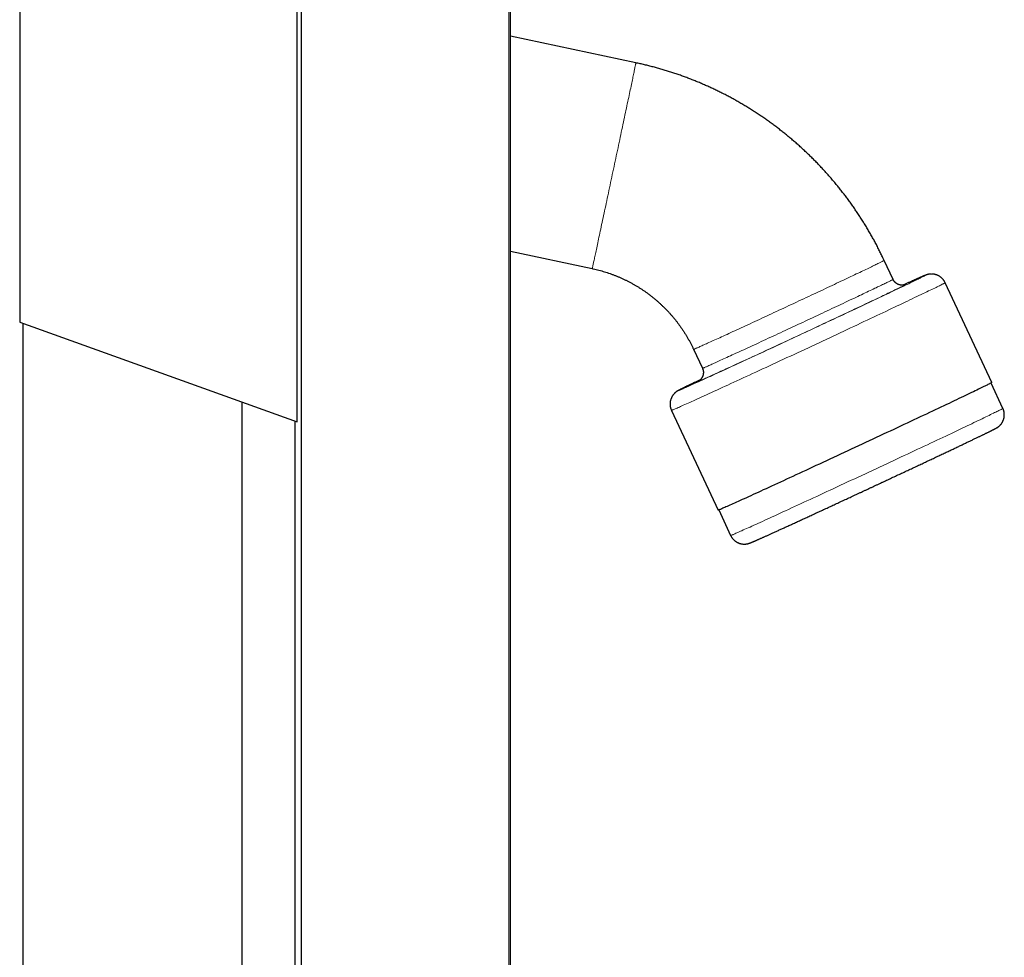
# Model space of a CAD drawing. Header units: millimetres. Extents: x 8 to 861, y 12 to 2652.
# Tile 11 of 12: x 664 to 861, y 2323 to 2511. Entities that reach past the tile are written whole.
import ezdxf

# ---------------------------------------------------------------- set-up
doc = ezdxf.new("R2010")
doc.units = ezdxf.units.MM

msp = doc.modelspace()

# ---------------------------------------------------------------- linework, layer by layer
at = {"color": 7, "linetype": 'Continuous', "lineweight": 30}
for p, q in [((664.14, 2564.7), (664.14, 2450.23)), ((719.55, 2430.33), (719.55, 2541.42)), ((720.45, 1371.71), (720.45, 2541.08)), ((762.17, 1387.7), (762.17, 2525.1)), ((787.21, 2502.03), (762.17, 2507.35)), ((762.17, 2464.41), (778.48, 2460.95)), ((838.57, 2458.8), (836.8, 2462.59)), ((858.27, 2438.2), (848.97, 2458.13)), ((664.14, 2450.23), (719.55, 2430.33)), ((664.84, 1462.82), (664.84, 2449.98)), ((798.73, 2444.84), (800.5, 2441.05)), ((860.51, 2433.04), (858.14, 2438.11)), ((708.55, 1478.51), (708.55, 2434.28)), ((794.32, 2432.65), (803.62, 2412.71)), ((719.18, 1482.33), (719.18, 2430.47)), ((803.76, 2412.76), (806.13, 2407.68))]:
    msp.add_line(p, q, dxfattribs=at)
at = {"color": 8, "linetype": 'Continuous', "lineweight": 0}
for p, q in [((761.81, 1387.56), (761.81, 2525.23)), ((838.57, 2458.8), (838.57, 2458.8))]:
    msp.add_line(p, q, dxfattribs=at)
at = {"color": 8, "linetype": 'Continuous', "lineweight": 0, "flags": 128}
for points in [[(778.48, 2460.95), (778.48, 2460.95), (778.49, 2460.97), (778.49, 2461), (778.5, 2461.04), (778.52, 2461.1), (778.53, 2461.17), (778.55, 2461.26), (778.58, 2461.36), (778.6, 2461.48), (778.63, 2461.6), (778.66, 2461.75), (778.69, 2461.9), (778.73, 2462.07), (778.77, 2462.25), (778.81, 2462.45), (778.86, 2462.66), (778.91, 2462.88), (778.96, 2463.11), (779.01, 2463.36), (779.07, 2463.62), (779.12, 2463.89), (779.19, 2464.17), (779.25, 2464.47), (779.31, 2464.77), (779.38, 2465.09), (779.45, 2465.42), (779.53, 2465.76), (779.6, 2466.11), (779.68, 2466.47), (779.76, 2466.85), (779.84, 2467.23), (779.93, 2467.62), (780.01, 2468.02), (780.1, 2468.43), (780.19, 2468.85), (780.28, 2469.28), (780.37, 2469.72), (780.47, 2470.16), (780.57, 2470.61), (780.66, 2471.07), (780.76, 2471.54), (780.86, 2472.02), (780.97, 2472.5), (781.07, 2472.98), (781.18, 2473.47), (781.28, 2473.97), (781.39, 2474.48), (781.5, 2474.98), (781.61, 2475.5), (781.72, 2476.01), (781.83, 2476.53), (781.94, 2477.06), (782.05, 2477.58), (782.16, 2478.11), (782.28, 2478.64), (782.39, 2479.18), (782.5, 2479.71), (782.62, 2480.25), (782.73, 2480.79), (782.85, 2481.32), (782.96, 2481.86), (783.08, 2482.4), (783.19, 2482.93), (783.3, 2483.47), (783.42, 2484.01), (783.53, 2484.54), (783.64, 2485.07), (783.75, 2485.6), (783.87, 2486.12), (783.98, 2486.64), (784.09, 2487.16), (784.2, 2487.68), (784.3, 2488.19), (784.41, 2488.69), (784.52, 2489.2), (784.62, 2489.69), (784.73, 2490.18), (784.83, 2490.67), (784.93, 2491.14), (785.03, 2491.62), (785.13, 2492.08), (785.22, 2492.54), (785.32, 2492.99), (785.41, 2493.43), (785.5, 2493.86), (785.59, 2494.29), (785.68, 2494.7), (785.77, 2495.11), (785.85, 2495.51), (785.93, 2495.9), (786.01, 2496.27), (786.09, 2496.64), (786.17, 2497), (786.24, 2497.35), (786.31, 2497.68), (786.38, 2498.01), (786.45, 2498.32), (786.51, 2498.62), (786.57, 2498.91), (786.63, 2499.19), (786.68, 2499.46), (786.74, 2499.71), (786.79, 2499.96), (786.84, 2500.18), (786.88, 2500.4), (786.92, 2500.6), (786.96, 2500.79), (787, 2500.97), (787.03, 2501.13), (787.06, 2501.29), (787.09, 2501.42), (787.12, 2501.54), (787.14, 2501.65), (787.16, 2501.75), (787.18, 2501.83), (787.19, 2501.9), (787.2, 2501.95), (787.21, 2501.99), (787.21, 2502.02), (787.21, 2502.03), (787.21, 2502.03)], [(798.73, 2444.84), (798.74, 2444.84), (798.76, 2444.84), (798.79, 2444.85), (798.84, 2444.87), (798.9, 2444.89), (798.97, 2444.92), (799.05, 2444.96), (799.15, 2445), (799.26, 2445.04), (799.38, 2445.1), (799.52, 2445.16), (799.67, 2445.22), (799.83, 2445.29), (800, 2445.37), (800.18, 2445.45), (800.38, 2445.54), (800.59, 2445.63), (800.81, 2445.73), (801.04, 2445.83), (801.28, 2445.94), (801.54, 2446.06), (801.8, 2446.18), (802.08, 2446.3), (802.37, 2446.44), (802.67, 2446.57), (802.98, 2446.71), (803.29, 2446.86), (803.62, 2447.01), (803.96, 2447.16), (804.31, 2447.32), (804.67, 2447.48), (805.03, 2447.65), (805.41, 2447.82), (805.79, 2448), (806.18, 2448.18), (806.58, 2448.36), (806.99, 2448.55), (807.4, 2448.74), (807.82, 2448.93), (808.25, 2449.13), (808.69, 2449.33), (809.13, 2449.54), (809.57, 2449.74), (810.03, 2449.95), (810.48, 2450.16), (810.95, 2450.38), (811.41, 2450.59), (811.89, 2450.81), (812.36, 2451.03), (812.84, 2451.26), (813.32, 2451.48), (813.81, 2451.71), (814.3, 2451.93), (814.79, 2452.16), (815.28, 2452.39), (815.78, 2452.62), (816.27, 2452.85), (816.77, 2453.08), (817.27, 2453.32), (817.77, 2453.55), (818.26, 2453.78), (818.76, 2454.01), (819.26, 2454.24), (819.76, 2454.48), (820.25, 2454.71), (820.74, 2454.94), (821.24, 2455.17), (821.72, 2455.4), (822.21, 2455.62), (822.69, 2455.85), (823.17, 2456.07), (823.65, 2456.3), (824.12, 2456.52), (824.59, 2456.74), (825.05, 2456.96), (825.51, 2457.17), (825.96, 2457.38), (826.41, 2457.59), (826.85, 2457.8), (827.28, 2458.01), (827.71, 2458.21), (828.13, 2458.41), (828.55, 2458.6), (828.95, 2458.8), (829.35, 2458.98), (829.74, 2459.17), (830.13, 2459.35), (830.5, 2459.53), (830.87, 2459.7), (831.22, 2459.87), (831.57, 2460.04), (831.91, 2460.2), (832.24, 2460.35), (832.56, 2460.51), (832.87, 2460.65), (833.16, 2460.79), (833.45, 2460.93), (833.73, 2461.06), (833.99, 2461.19), (834.25, 2461.32), (834.49, 2461.43), (834.72, 2461.54), (834.95, 2461.65), (835.15, 2461.75), (835.35, 2461.85), (835.54, 2461.94), (835.71, 2462.02), (835.87, 2462.1), (836.02, 2462.17), (836.15, 2462.24), (836.27, 2462.3), (836.38, 2462.36), (836.48, 2462.41), (836.56, 2462.45), (836.64, 2462.49), (836.69, 2462.52), (836.74, 2462.55), (836.77, 2462.57), (836.79, 2462.58), (836.8, 2462.59), (836.8, 2462.59)], [(848.97, 2458.13), (848.97, 2458.13), (848.96, 2458.12), (848.93, 2458.1), (848.89, 2458.08), (848.82, 2458.04), (848.74, 2457.99), (848.63, 2457.94), (848.51, 2457.88), (848.37, 2457.81), (848.22, 2457.73), (848.04, 2457.64), (847.85, 2457.54), (847.63, 2457.44), (847.4, 2457.32), (847.16, 2457.2), (846.89, 2457.07), (846.61, 2456.94), (846.31, 2456.79), (845.99, 2456.64), (845.66, 2456.48), (845.31, 2456.31), (844.94, 2456.13), (844.56, 2455.95), (844.17, 2455.76), (843.75, 2455.56), (843.32, 2455.36), (842.88, 2455.15), (842.42, 2454.93), (841.95, 2454.7), (841.47, 2454.47), (840.97, 2454.24), (840.46, 2453.99), (839.93, 2453.74), (839.39, 2453.49), (838.84, 2453.23), (838.28, 2452.96), (837.71, 2452.69), (837.12, 2452.41), (836.53, 2452.13), (835.92, 2451.85), (835.31, 2451.56), (834.68, 2451.26), (834.05, 2450.97), (833.41, 2450.66), (832.76, 2450.36), (832.1, 2450.05), (831.44, 2449.74), (830.77, 2449.42), (830.09, 2449.11), (829.41, 2448.79), (828.72, 2448.46), (828.03, 2448.14), (827.33, 2447.81), (826.63, 2447.48), (825.92, 2447.15), (825.21, 2446.82), (824.5, 2446.49), (823.79, 2446.16), (823.08, 2445.82), (822.36, 2445.49), (821.65, 2445.16), (820.93, 2444.82), (820.22, 2444.49), (819.5, 2444.16), (818.79, 2443.83), (818.08, 2443.5), (817.37, 2443.17), (816.67, 2442.84), (815.96, 2442.51), (815.27, 2442.19), (814.57, 2441.87), (813.89, 2441.55), (813.2, 2441.23), (812.52, 2440.92), (811.85, 2440.61), (811.19, 2440.3), (810.53, 2439.99), (809.88, 2439.69), (809.24, 2439.4), (808.61, 2439.11), (807.98, 2438.82), (807.37, 2438.53), (806.76, 2438.26), (806.17, 2437.98), (805.58, 2437.71), (805.01, 2437.45), (804.45, 2437.19), (803.9, 2436.94), (803.36, 2436.69), (802.84, 2436.45), (802.32, 2436.22), (801.83, 2435.99), (801.34, 2435.77), (800.87, 2435.55), (800.41, 2435.34), (799.97, 2435.14), (799.54, 2434.95), (799.13, 2434.76), (798.73, 2434.58), (798.35, 2434.41), (797.98, 2434.24), (797.63, 2434.08), (797.3, 2433.93), (796.98, 2433.79), (796.68, 2433.66), (796.4, 2433.53), (796.14, 2433.41), (795.89, 2433.3), (795.66, 2433.2), (795.45, 2433.11), (795.25, 2433.02), (795.08, 2432.95), (794.92, 2432.88), (794.78, 2432.82), (794.66, 2432.77), (794.55, 2432.73), (794.47, 2432.7), (794.41, 2432.67), (794.36, 2432.66), (794.33, 2432.65), (794.32, 2432.65)], [(800.07, 2438.76), (799.74, 2438.6), (799.4, 2438.44), (799.07, 2438.28), (798.75, 2438.13), (798.45, 2437.98), (798.17, 2437.85), (797.9, 2437.72), (797.65, 2437.59), (797.41, 2437.48), (797.18, 2437.37), (796.98, 2437.26), (796.79, 2437.17), (796.61, 2437.08), (796.45, 2437), (796.31, 2436.93), (796.18, 2436.87), (796.07, 2436.81), (795.98, 2436.76), (795.91, 2436.72), (795.85, 2436.69), (795.81, 2436.66), (795.78, 2436.65), (795.77, 2436.64), (795.78, 2436.64), (795.81, 2436.64), (795.85, 2436.66), (795.91, 2436.68), (795.98, 2436.71), (796.07, 2436.75), (796.18, 2436.79), (796.31, 2436.84), (796.45, 2436.9), (796.61, 2436.97), (796.79, 2437.05), (796.98, 2437.13), (797.18, 2437.22), (797.41, 2437.32), (797.65, 2437.43), (797.9, 2437.54), (798.17, 2437.66), (798.45, 2437.79), (798.75, 2437.93), (799.07, 2438.07), (799.4, 2438.22), (799.74, 2438.37), (800.1, 2438.54), (800.47, 2438.7), (800.86, 2438.88), (801.26, 2439.06), (801.67, 2439.25), (802.09, 2439.44), (802.53, 2439.64), (802.98, 2439.85), (803.44, 2440.06), (803.91, 2440.28), (804.4, 2440.5), (804.89, 2440.73), (805.4, 2440.96), (805.92, 2441.2), (806.44, 2441.44), (806.98, 2441.68), (807.52, 2441.94), (808.08, 2442.19), (808.64, 2442.45), (809.21, 2442.71), (809.78, 2442.98), (810.37, 2443.25), (810.96, 2443.52), (811.56, 2443.8), (812.16, 2444.08), (812.77, 2444.36), (813.39, 2444.65), (814.01, 2444.94), (814.63, 2445.23), (815.26, 2445.52), (815.89, 2445.81), (816.53, 2446.11), (817.17, 2446.4), (817.81, 2446.7), (818.45, 2447), (819.09, 2447.3), (819.73, 2447.6), (820.38, 2447.9), (821.02, 2448.2), (821.67, 2448.5), (822.31, 2448.8), (822.95, 2449.1), (823.59, 2449.4), (824.23, 2449.7), (824.86, 2449.99), (825.49, 2450.29), (826.12, 2450.58), (826.75, 2450.88), (827.37, 2451.17), (827.98, 2451.45), (828.59, 2451.74), (829.2, 2452.02), (829.79, 2452.31), (830.39, 2452.58), (830.97, 2452.86), (831.55, 2453.13), (832.12, 2453.4), (832.68, 2453.66), (833.23, 2453.93), (833.78, 2454.18), (834.32, 2454.44), (834.84, 2454.68), (835.36, 2454.93), (835.86, 2455.17), (836.36, 2455.4), (836.84, 2455.63), (837.32, 2455.86), (837.78, 2456.07), (838.23, 2456.29), (838.66, 2456.5), (839.09, 2456.7), (839.5, 2456.89), (839.9, 2457.08), (840.29, 2457.27), (840.66, 2457.45), (841.01, 2457.62), (841.36, 2457.78), (841.69, 2457.94), (842, 2458.09), (842.3, 2458.24), (842.59, 2458.38), (842.86, 2458.51), (843.11, 2458.63), (843.35, 2458.75), (843.57, 2458.86), (843.78, 2458.96), (843.97, 2459.05), (844.15, 2459.14), (844.3, 2459.22), (844.45, 2459.29), (844.57, 2459.35), (844.68, 2459.41), (844.77, 2459.46), (844.85, 2459.5), (844.91, 2459.53), (844.95, 2459.56), (844.98, 2459.58), (844.98, 2459.58), (844.98, 2459.58)], [(800.5, 2441.05), (800.51, 2441.05), (800.53, 2441.05), (800.56, 2441.06), (800.6, 2441.08), (800.66, 2441.1), (800.73, 2441.13), (800.82, 2441.17), (800.92, 2441.21), (801.03, 2441.26), (801.15, 2441.31), (801.28, 2441.37), (801.43, 2441.43), (801.59, 2441.5), (801.76, 2441.58), (801.95, 2441.66), (802.15, 2441.75), (802.35, 2441.84), (802.57, 2441.94), (802.81, 2442.05), (803.05, 2442.16), (803.31, 2442.27), (803.57, 2442.39), (803.85, 2442.52), (804.14, 2442.65), (804.43, 2442.78), (804.74, 2442.92), (805.06, 2443.07), (805.39, 2443.22), (805.73, 2443.37), (806.08, 2443.53), (806.43, 2443.7), (806.8, 2443.86), (807.17, 2444.04), (807.56, 2444.21), (807.95, 2444.39), (808.35, 2444.57), (808.75, 2444.76), (809.17, 2444.95), (809.59, 2445.15), (810.02, 2445.34), (810.45, 2445.54), (810.89, 2445.75), (811.34, 2445.95), (811.79, 2446.16), (812.25, 2446.38), (812.71, 2446.59), (813.18, 2446.81), (813.65, 2447.03), (814.13, 2447.25), (814.61, 2447.47), (815.09, 2447.69), (815.58, 2447.92), (816.06, 2448.14), (816.56, 2448.37), (817.05, 2448.6), (817.54, 2448.83), (818.04, 2449.06), (818.54, 2449.3), (819.03, 2449.53), (819.53, 2449.76), (820.03, 2449.99), (820.53, 2450.22), (821.03, 2450.46), (821.52, 2450.69), (822.02, 2450.92), (822.51, 2451.15), (823, 2451.38), (823.49, 2451.61), (823.98, 2451.84), (824.46, 2452.06), (824.94, 2452.29), (825.41, 2452.51), (825.89, 2452.73), (826.35, 2452.95), (826.82, 2453.17), (827.27, 2453.38), (827.73, 2453.6), (828.17, 2453.81), (828.61, 2454.01), (829.05, 2454.22), (829.48, 2454.42), (829.9, 2454.62), (830.31, 2454.82), (830.72, 2455.01), (831.12, 2455.2), (831.51, 2455.38), (831.89, 2455.56), (832.27, 2455.74), (832.63, 2455.91), (832.99, 2456.08), (833.34, 2456.25), (833.68, 2456.41), (834.01, 2456.57), (834.32, 2456.72), (834.63, 2456.86), (834.93, 2457.01), (835.22, 2457.14), (835.49, 2457.28), (835.76, 2457.4), (836.02, 2457.53), (836.26, 2457.64), (836.49, 2457.76), (836.71, 2457.86), (836.92, 2457.96), (837.12, 2458.06), (837.3, 2458.15), (837.47, 2458.23), (837.63, 2458.31), (837.78, 2458.39), (837.92, 2458.45), (838.04, 2458.51), (838.15, 2458.57), (838.25, 2458.62), (838.33, 2458.66), (838.4, 2458.7), (838.46, 2458.73), (838.51, 2458.76), (838.54, 2458.78), (838.56, 2458.79), (838.57, 2458.8)], [(841.22, 2457.83), (841.22, 2457.82), (841.19, 2457.81), (841.16, 2457.79), (841.11, 2457.76), (841.04, 2457.72), (840.97, 2457.68), (840.87, 2457.64), (840.77, 2457.58), (840.65, 2457.52), (840.51, 2457.45), (840.36, 2457.38), (840.2, 2457.3), (840.03, 2457.21), (839.84, 2457.12), (839.64, 2457.02), (839.42, 2456.92), (839.19, 2456.81), (838.95, 2456.69), (838.7, 2456.57), (838.43, 2456.44), (838.15, 2456.3), (837.86, 2456.16), (837.56, 2456.02), (837.24, 2455.87), (836.92, 2455.71), (836.58, 2455.55), (836.23, 2455.39), (835.87, 2455.21), (835.5, 2455.04), (835.12, 2454.86), (834.73, 2454.67), (834.33, 2454.48), (833.92, 2454.29), (833.5, 2454.09), (833.07, 2453.89), (832.63, 2453.68), (832.19, 2453.47), (831.73, 2453.25), (831.27, 2453.04), (830.8, 2452.82), (830.32, 2452.59), (829.84, 2452.36), (829.35, 2452.13), (828.86, 2451.9), (828.36, 2451.66), (827.85, 2451.43), (827.34, 2451.19), (826.82, 2450.94), (826.3, 2450.7), (825.77, 2450.45), (825.24, 2450.21), (824.71, 2449.96), (824.18, 2449.71), (823.64, 2449.45), (823.1, 2449.2), (822.56, 2448.95), (822.01, 2448.69), (821.47, 2448.44), (820.92, 2448.19), (820.38, 2447.93), (819.83, 2447.68), (819.29, 2447.42), (818.74, 2447.17), (818.2, 2446.92), (817.66, 2446.66), (817.12, 2446.41), (816.58, 2446.16), (816.04, 2445.91), (815.51, 2445.67), (814.98, 2445.42), (814.46, 2445.18), (813.94, 2444.94), (813.42, 2444.7), (812.91, 2444.46), (812.4, 2444.23), (811.9, 2443.99), (811.4, 2443.76), (810.91, 2443.54), (810.43, 2443.32), (809.96, 2443.1), (809.49, 2442.88), (809.03, 2442.67), (808.57, 2442.46), (808.13, 2442.25), (807.69, 2442.05), (807.26, 2441.85), (806.84, 2441.66), (806.43, 2441.47), (806.03, 2441.29), (805.64, 2441.11), (805.26, 2440.94), (804.89, 2440.77), (804.53, 2440.6), (804.18, 2440.44), (803.84, 2440.29), (803.51, 2440.14), (803.2, 2440), (802.9, 2439.86), (802.6, 2439.73), (802.33, 2439.6), (802.06, 2439.48), (801.81, 2439.37), (801.56, 2439.26), (801.34, 2439.16), (801.12, 2439.06), (800.92, 2438.97), (800.73, 2438.89), (800.55, 2438.81), (800.39, 2438.74), (800.24, 2438.68), (800.11, 2438.62), (799.99, 2438.57), (799.88, 2438.52), (799.79, 2438.48), (799.71, 2438.45), (799.65, 2438.43), (799.6, 2438.41), (799.56, 2438.4), (799.54, 2438.39), (799.53, 2438.39), (799.54, 2438.4), (799.56, 2438.41), (799.6, 2438.44), (799.65, 2438.46), (799.71, 2438.5), (799.79, 2438.54)], [(806.33, 2407.75), (806.42, 2407.79), (806.54, 2407.83), (806.67, 2407.89), (806.82, 2407.95), (806.99, 2408.02), (807.17, 2408.11), (807.38, 2408.19), (807.6, 2408.29), (807.84, 2408.4), (808.1, 2408.51), (808.37, 2408.63), (808.66, 2408.77), (808.97, 2408.9), (809.3, 2409.05), (809.64, 2409.2), (810, 2409.36), (810.37, 2409.53), (810.76, 2409.71), (811.16, 2409.89), (811.58, 2410.09), (812.02, 2410.28), (812.47, 2410.49), (812.93, 2410.7), (813.41, 2410.92), (813.9, 2411.14), (814.41, 2411.37), (814.93, 2411.61), (815.46, 2411.85), (816, 2412.1), (816.55, 2412.36), (817.12, 2412.62), (817.7, 2412.88), (818.28, 2413.16), (818.88, 2413.43), (819.49, 2413.71), (820.11, 2414), (820.73, 2414.29), (821.37, 2414.58), (822.01, 2414.88), (822.66, 2415.18), (823.32, 2415.48), (823.99, 2415.79), (824.66, 2416.1), (825.34, 2416.42), (826.02, 2416.73), (826.71, 2417.05), (827.4, 2417.37), (828.1, 2417.7), (828.8, 2418.02), (829.5, 2418.35), (830.21, 2418.68), (830.92, 2419.01), (831.63, 2419.34), (832.34, 2419.67), (833.05, 2420), (833.76, 2420.33), (834.47, 2420.66), (835.18, 2421), (835.89, 2421.33), (836.6, 2421.66), (837.3, 2421.99), (838.01, 2422.32), (838.71, 2422.64), (839.4, 2422.97), (840.09, 2423.29), (840.78, 2423.62), (841.46, 2423.93), (842.14, 2424.25), (842.81, 2424.57), (843.47, 2424.88), (844.13, 2425.19), (844.78, 2425.49), (845.42, 2425.79), (846.05, 2426.09), (846.68, 2426.39), (847.29, 2426.68), (847.9, 2426.96), (848.5, 2427.24), (849.08, 2427.52), (849.66, 2427.79), (850.22, 2428.06), (850.77, 2428.32), (851.31, 2428.57), (851.84, 2428.82), (852.35, 2429.07), (852.85, 2429.31), (853.34, 2429.54), (853.82, 2429.76), (854.28, 2429.98), (854.72, 2430.2), (855.16, 2430.4), (855.57, 2430.6), (855.97, 2430.79), (856.36, 2430.98), (856.73, 2431.16), (857.08, 2431.33), (857.42, 2431.49), (857.74, 2431.65), (858.05, 2431.79), (858.33, 2431.93), (858.6, 2432.06), (858.86, 2432.19), (859.09, 2432.3), (859.31, 2432.41), (859.51, 2432.51), (859.69, 2432.6), (859.86, 2432.68), (860, 2432.76), (860.13, 2432.82), (860.24, 2432.88), (860.33, 2432.93), (860.4, 2432.97), (860.46, 2433), (860.49, 2433.02), (860.51, 2433.04), (860.51, 2433.04)]]:
    msp.add_lwpolyline(points, dxfattribs=at)
at = {"color": 7, "linetype": 'Continuous', "lineweight": 30, "flags": 128}
for points in [[(858.27, 2438.2), (858.27, 2438.2), (858.26, 2438.19), (858.23, 2438.17), (858.18, 2438.14), (858.12, 2438.1), (858.04, 2438.06), (857.93, 2438), (857.81, 2437.94), (857.67, 2437.87), (857.51, 2437.79), (857.34, 2437.7), (857.14, 2437.6), (856.93, 2437.5), (856.7, 2437.39), (856.45, 2437.26), (856.19, 2437.14), (855.91, 2437), (855.61, 2436.85), (855.29, 2436.7), (854.96, 2436.54), (854.61, 2436.37), (854.24, 2436.19), (853.86, 2436.01), (853.46, 2435.82), (853.05, 2435.62), (852.62, 2435.42), (852.18, 2435.21), (851.72, 2434.99), (851.25, 2434.77), (850.76, 2434.53), (850.27, 2434.3), (849.75, 2434.05), (849.23, 2433.8), (848.69, 2433.55), (848.14, 2433.29), (847.58, 2433.02), (847.01, 2432.75), (846.42, 2432.48), (845.83, 2432.2), (845.22, 2431.91), (844.61, 2431.62), (843.98, 2431.33), (843.35, 2431.03), (842.71, 2430.73), (842.06, 2430.42), (841.4, 2430.11), (840.74, 2429.8), (840.07, 2429.49), (839.39, 2429.17), (838.7, 2428.85), (838.02, 2428.52), (837.32, 2428.2), (836.62, 2427.87), (835.92, 2427.54), (835.22, 2427.21), (834.51, 2426.88), (833.8, 2426.55), (833.09, 2426.22), (832.37, 2425.89), (831.66, 2425.55), (830.94, 2425.22)], [(830.94, 2425.22), (830.23, 2424.89), (829.51, 2424.55), (828.8, 2424.22), (828.09, 2423.89), (827.38, 2423.56), (826.67, 2423.23), (825.96, 2422.9), (825.26, 2422.57), (824.56, 2422.25), (823.87, 2421.93), (823.18, 2421.61), (822.5, 2421.29), (821.82, 2420.98), (821.15, 2420.67), (820.49, 2420.36), (819.83, 2420.06), (819.18, 2419.76), (818.54, 2419.46), (817.91, 2419.17), (817.28, 2418.88), (816.67, 2418.6), (816.06, 2418.32), (815.47, 2418.04), (814.88, 2417.77), (814.31, 2417.51), (813.75, 2417.25), (813.2, 2417), (812.66, 2416.75), (812.13, 2416.51), (811.62, 2416.28), (811.12, 2416.05), (810.64, 2415.83), (810.17, 2415.61), (809.71, 2415.4), (809.27, 2415.2), (808.84, 2415.01), (808.42, 2414.82), (808.03, 2414.64), (807.65, 2414.47), (807.28, 2414.3), (806.93, 2414.14), (806.6, 2413.99), (806.28, 2413.85), (805.98, 2413.72), (805.7, 2413.59), (805.43, 2413.47), (805.19, 2413.36), (804.96, 2413.26), (804.74, 2413.17), (804.55, 2413.09), (804.37, 2413.01), (804.22, 2412.94), (804.08, 2412.88), (803.95, 2412.83), (803.85, 2412.79), (803.77, 2412.76), (803.7, 2412.73), (803.66, 2412.72), (803.63, 2412.71), (803.62, 2412.71)]]:
    msp.add_lwpolyline(points, dxfattribs=at)
at = {"color": 8, "linetype": 'Continuous', "lineweight": 0}
for centre, radius, start, end in [((875.14, 2384.88), 80.56, 111.9841, 115.3959), ((841.49, 2456.66), 1.2, 102.8571, 116.7679), ((806.01, 2408.38), 0.704, 279.6158, 296.6764)]:
    msp.add_arc(centre, radius, start, end, dxfattribs=at)
at = {"color": 7, "linetype": 'Continuous', "lineweight": 30}
for points, knots in [([(836.8, 2462.59), (836.72, 2462.76), (836.51, 2463.2), (836.16, 2463.92), (835.76, 2464.72), (835.35, 2465.53), (834.92, 2466.33), (834.48, 2467.12), (834.04, 2467.91), (833.58, 2468.69), (833.12, 2469.47), (832.64, 2470.24), (832.16, 2471), (831.66, 2471.76), (831.16, 2472.51), (830.65, 2473.26), (830.12, 2474), (829.59, 2474.73), (829.05, 2475.45), (828.5, 2476.17), (827.94, 2476.88), (827.37, 2477.58), (826.79, 2478.28), (826.2, 2478.97), (825.61, 2479.65), (825, 2480.32), (824.39, 2480.99), (823.77, 2481.65), (823.14, 2482.3), (822.5, 2482.94), (821.86, 2483.57), (821.2, 2484.2), (820.54, 2484.82), (819.87, 2485.43), (819.19, 2486.03), (818.51, 2486.62), (817.81, 2487.2), (817.12, 2487.77), (816.41, 2488.34), (815.69, 2488.89), (814.97, 2489.44), (814.24, 2489.98), (813.51, 2490.51), (812.77, 2491.03), (812.02, 2491.53), (811.26, 2492.03), (810.5, 2492.52), (809.74, 2493), (808.96, 2493.47), (808.18, 2493.93), (807.4, 2494.39), (806.61, 2494.83), (805.81, 2495.26), (805.01, 2495.68), (804.2, 2496.09), (803.39, 2496.49), (802.57, 2496.87), (801.75, 2497.25), (800.93, 2497.62), (800.09, 2497.98), (799.26, 2498.33), (798.42, 2498.66), (797.57, 2498.99), (796.73, 2499.3), (795.87, 2499.61), (795.02, 2499.9), (794.16, 2500.18), (793.29, 2500.45), (792.43, 2500.71), (791.56, 2500.96), (790.68, 2501.2), (789.81, 2501.43), (788.93, 2501.64), (788.06, 2501.84), (787.49, 2501.97), (787.21, 2502.03)], [0, 0, 0, 0, 0.008642, 0.022422, 0.036202, 0.049982, 0.063762, 0.077541, 0.091321, 0.105101, 0.118881, 0.132661, 0.146441, 0.160221, 0.174001, 0.187781, 0.20156, 0.21534, 0.22912, 0.2429, 0.25668, 0.27046, 0.28424, 0.29802, 0.3118, 0.325579, 0.339359, 0.353139, 0.366919, 0.380699, 0.394479, 0.408259, 0.422039, 0.435819, 0.449599, 0.463379, 0.477159, 0.490938, 0.504718, 0.518498, 0.532278, 0.546058, 0.559838, 0.573618, 0.587398, 0.601178, 0.614958, 0.628738, 0.642518, 0.656298, 0.670078, 0.683858, 0.697637, 0.711417, 0.725197, 0.738977, 0.752757, 0.766537, 0.780317, 0.794097, 0.807877, 0.821657, 0.835437, 0.849217, 0.862997, 0.876777, 0.890557, 0.904337, 0.918117, 0.931897, 0.945677, 0.959457, 0.973237, 0.987017, 1, 1, 1, 1]), ([(778.48, 2460.95), (778.56, 2460.93), (778.82, 2460.87), (779.27, 2460.77), (779.83, 2460.63), (780.39, 2460.47), (780.94, 2460.31), (781.5, 2460.14), (782.04, 2459.95), (782.59, 2459.75), (783.13, 2459.54), (783.66, 2459.33), (784.19, 2459.1), (784.72, 2458.86), (785.24, 2458.61), (785.76, 2458.35), (786.27, 2458.08), (786.78, 2457.8), (787.28, 2457.51), (787.77, 2457.21), (788.26, 2456.9), (788.74, 2456.58), (789.22, 2456.25), (789.68, 2455.91), (790.15, 2455.56), (790.6, 2455.2), (791.05, 2454.83), (791.49, 2454.46), (791.92, 2454.08), (792.35, 2453.68), (792.76, 2453.28), (793.17, 2452.87), (793.57, 2452.46), (793.96, 2452.03), (794.35, 2451.6), (794.72, 2451.16), (795.09, 2450.71), (795.45, 2450.25), (795.79, 2449.79), (796.13, 2449.32), (796.46, 2448.85), (796.78, 2448.37), (797.09, 2447.88), (797.39, 2447.38), (797.68, 2446.88), (797.96, 2446.38), (798.23, 2445.86), (798.49, 2445.35), (798.65, 2445.01), (798.73, 2444.84)], [0, 0, 0, 0, 0.0086422, 0.0302027, 0.0517635, 0.0733242, 0.094885, 0.1164458, 0.1380066, 0.1595674, 0.1811283, 0.2026891, 0.22425, 0.2458109, 0.2673718, 0.2889327, 0.3104937, 0.3320547, 0.3536156, 0.3751766, 0.3967377, 0.4182987, 0.4398598, 0.4614209, 0.482982, 0.5045432, 0.5261043, 0.5476655, 0.5692267, 0.590788, 0.6123492, 0.6339105, 0.6554718, 0.6770332, 0.6985945, 0.7201559, 0.7417173, 0.7632788, 0.7848402, 0.8064017, 0.8279632, 0.8495247, 0.8710863, 0.8926479, 0.9142095, 0.9357711, 0.9573327, 0.9788944, 1, 1, 1, 1]), ([(840.99, 2457.74), (840.99, 2457.74), (840.99, 2457.74), (840.98, 2457.74), (840.96, 2457.74), (840.94, 2457.73), (840.91, 2457.72), (840.88, 2457.71), (840.84, 2457.7), (840.8, 2457.69), (840.75, 2457.68), (840.69, 2457.67), (840.63, 2457.66), (840.56, 2457.65), (840.48, 2457.65), (840.39, 2457.64), (840.29, 2457.65), (840.18, 2457.65), (840.06, 2457.67), (839.93, 2457.69), (839.8, 2457.73), (839.67, 2457.77), (839.54, 2457.83), (839.42, 2457.89), (839.29, 2457.96), (839.18, 2458.04), (839.07, 2458.13), (838.96, 2458.23), (838.86, 2458.34), (838.76, 2458.46), (838.68, 2458.59), (838.61, 2458.7), (838.58, 2458.77), (838.57, 2458.8)], [0, 0, 0, 0, 0.05048, 0.103868, 0.149535, 0.188703, 0.222572, 0.25224, 0.27869, 0.302801, 0.325374, 0.347159, 0.368801, 0.390784, 0.413793, 0.43841, 0.465049, 0.493828, 0.524511, 0.556635, 0.589736, 0.623465, 0.657595, 0.691986, 0.726549, 0.76123, 0.795995, 0.830819, 0.865688, 0.904175, 0.942255, 0.979851, 1, 1, 1, 1]), ([(848.97, 2458.13), (848.97, 2458.14), (848.94, 2458.21), (848.87, 2458.33), (848.78, 2458.49), (848.68, 2458.64), (848.56, 2458.78), (848.44, 2458.92), (848.32, 2459.04), (848.19, 2459.16), (848.05, 2459.27), (847.9, 2459.37), (847.76, 2459.46), (847.61, 2459.55), (847.45, 2459.62), (847.3, 2459.68), (847.14, 2459.73), (846.99, 2459.78), (846.83, 2459.81), (846.68, 2459.84), (846.53, 2459.86), (846.39, 2459.87), (846.26, 2459.87), (846.14, 2459.87), (846.02, 2459.86), (845.92, 2459.85), (845.83, 2459.84), (845.75, 2459.83), (845.67, 2459.81), (845.6, 2459.8), (845.54, 2459.78), (845.48, 2459.77), (845.43, 2459.76), (845.37, 2459.74), (845.32, 2459.72), (845.27, 2459.71), (845.23, 2459.69), (845.17, 2459.67), (845.12, 2459.65), (845.05, 2459.63), (844.96, 2459.59), (844.85, 2459.55), (844.72, 2459.5), (844.6, 2459.45), (844.48, 2459.39), (844.34, 2459.33), (844.2, 2459.27), (844.05, 2459.21), (843.89, 2459.14), (843.72, 2459.06), (843.54, 2458.98), (843.35, 2458.9), (843.16, 2458.81), (842.96, 2458.72), (842.74, 2458.63), (842.52, 2458.53), (842.29, 2458.42), (842.05, 2458.32), (841.8, 2458.2), (841.54, 2458.09), (841.27, 2457.97), (841, 2457.84), (840.77, 2457.74), (840.63, 2457.68), (840.59, 2457.66)], [0, 0, 0, 0, 0.0016431, 0.010969, 0.0202241, 0.0294099, 0.0385275, 0.0475773, 0.056559, 0.065472, 0.0743149, 0.0830854, 0.0917805, 0.1003959, 0.1089257, 0.1173614, 0.1256912, 0.1338979, 0.1419568, 0.1498321, 0.1574748, 0.1648238, 0.1718159, 0.1784055, 0.1845859, 0.1903964, 0.1959151, 0.2012446, 0.206501, 0.2118065, 0.2172518, 0.222976, 0.2291292, 0.2358828, 0.2434412, 0.2520612, 0.2620841, 0.2739953, 0.2885496, 0.3070892, 0.3326249, 0.3768219, 0.4090746, 0.4394214, 0.4716009, 0.5023855, 0.5323669, 0.5618538, 0.5910109, 0.6199364, 0.6486929, 0.6773223, 0.7058539, 0.734309, 0.762703, 0.7910476, 0.8193518, 0.8476227, 0.8758656, 0.9040851, 0.9322847, 0.9604672, 0.988635, 1, 1, 1, 1]), ([(800.5, 2441.05), (800.5, 2441.04), (800.53, 2440.98), (800.57, 2440.88), (800.62, 2440.74), (800.65, 2440.59), (800.67, 2440.45), (800.69, 2440.3), (800.69, 2440.16), (800.68, 2440.02), (800.66, 2439.88), (800.64, 2439.75), (800.6, 2439.62), (800.56, 2439.49), (800.51, 2439.37), (800.45, 2439.26), (800.39, 2439.16), (800.33, 2439.06), (800.27, 2438.98), (800.21, 2438.9), (800.15, 2438.84), (800.09, 2438.78), (800.04, 2438.73), (800, 2438.69), (799.96, 2438.66), (799.92, 2438.63), (799.88, 2438.6), (799.85, 2438.58), (799.83, 2438.56), (799.8, 2438.55), (799.78, 2438.53), (799.77, 2438.52), (799.75, 2438.52), (799.75, 2438.51), (799.75, 2438.51), (799.75, 2438.51)], [0, 0, 0, 0, 0.00748, 0.0443, 0.080703, 0.116701, 0.152303, 0.187511, 0.222323, 0.256728, 0.290712, 0.324249, 0.3573, 0.389804, 0.42167, 0.452758, 0.482862, 0.51171, 0.539007, 0.564551, 0.588357, 0.61069, 0.632004, 0.65286, 0.673864, 0.695471, 0.718309, 0.743056, 0.770445, 0.801276, 0.83644, 0.876918, 0.923763, 0.978039, 1, 1, 1, 1]), ([(800.07, 2438.76), (799.98, 2438.72), (799.79, 2438.63), (799.51, 2438.49), (799.25, 2438.37), (798.99, 2438.24), (798.74, 2438.12), (798.5, 2438), (798.26, 2437.89), (798.04, 2437.78), (797.83, 2437.68), (797.62, 2437.58), (797.43, 2437.49), (797.24, 2437.4), (797.06, 2437.31), (796.9, 2437.23), (796.74, 2437.15), (796.59, 2437.07), (796.45, 2437), (796.32, 2436.94), (796.19, 2436.88), (796.08, 2436.82), (795.97, 2436.76), (795.86, 2436.7), (795.76, 2436.65), (795.68, 2436.6), (795.62, 2436.57), (795.56, 2436.54), (795.51, 2436.51), (795.47, 2436.48), (795.42, 2436.45), (795.37, 2436.42), (795.32, 2436.38), (795.27, 2436.35), (795.22, 2436.31), (795.16, 2436.26), (795.1, 2436.21), (795.04, 2436.16), (794.97, 2436.09), (794.9, 2436.02), (794.82, 2435.94), (794.74, 2435.84), (794.65, 2435.73), (794.56, 2435.61), (794.48, 2435.48), (794.4, 2435.34), (794.32, 2435.19), (794.26, 2435.04), (794.2, 2434.88), (794.15, 2434.71), (794.1, 2434.54), (794.07, 2434.37), (794.05, 2434.2), (794.04, 2434.02), (794.04, 2433.85), (794.05, 2433.67), (794.07, 2433.48), (794.1, 2433.29), (794.15, 2433.1), (794.21, 2432.92), (794.27, 2432.77), (794.31, 2432.68), (794.32, 2432.65)], [0, 0, 0, 0, 0.027816, 0.055966, 0.084128, 0.112304, 0.140496, 0.168707, 0.196941, 0.2252, 0.253491, 0.281819, 0.310193, 0.338623, 0.367122, 0.39571, 0.42441, 0.453259, 0.482305, 0.511626, 0.541339, 0.571644, 0.602906, 0.635898, 0.672732, 0.698549, 0.717225, 0.731358, 0.743097, 0.752961, 0.761421, 0.768831, 0.775465, 0.781541, 0.787243, 0.792733, 0.798161, 0.803615, 0.80923, 0.81513, 0.821422, 0.828179, 0.83542, 0.843104, 0.851141, 0.859435, 0.867904, 0.876488, 0.885149, 0.893862, 0.902609, 0.911382, 0.920173, 0.928977, 0.937791, 0.946612, 0.956379, 0.966081, 0.975696, 0.985228, 0.994682, 1, 1, 1, 1]), ([(810.13, 2406.22), (810.15, 2406.22), (810.2, 2406.25), (810.29, 2406.28), (810.4, 2406.33), (810.52, 2406.38), (810.65, 2406.43), (810.79, 2406.49), (810.93, 2406.56), (811.08, 2406.62), (811.25, 2406.69), (811.42, 2406.77), (811.59, 2406.85), (811.78, 2406.93), (811.98, 2407.02), (812.18, 2407.11), (812.4, 2407.21), (812.62, 2407.31), (812.86, 2407.41), (813.1, 2407.52), (813.35, 2407.63), (813.61, 2407.75), (813.88, 2407.87), (814.16, 2408), (814.44, 2408.13), (814.74, 2408.26), (815.04, 2408.4), (815.35, 2408.54), (815.67, 2408.69), (816, 2408.84), (816.33, 2408.99), (816.68, 2409.15), (817.03, 2409.31), (817.38, 2409.47), (817.75, 2409.64), (818.12, 2409.81), (818.5, 2409.98), (818.89, 2410.16), (819.28, 2410.34), (819.68, 2410.52), (820.08, 2410.71), (820.49, 2410.9), (820.91, 2411.09), (821.34, 2411.29), (821.76, 2411.48), (822.2, 2411.68), (822.64, 2411.89), (823.08, 2412.09), (823.53, 2412.3), (823.99, 2412.51), (824.45, 2412.72), (824.91, 2412.94), (825.38, 2413.15), (825.85, 2413.37), (826.32, 2413.59), (826.8, 2413.81), (827.28, 2414.03), (827.77, 2414.26), (828.26, 2414.49), (828.75, 2414.71), (829.24, 2414.94), (829.73, 2415.17), (830.23, 2415.4), (830.73, 2415.64), (831.23, 2415.87), (831.73, 2416.1), (832.24, 2416.34), (832.74, 2416.57), (833.25, 2416.81), (833.75, 2417.04), (834.26, 2417.28), (834.76, 2417.51), (835.27, 2417.75), (835.78, 2417.99), (836.28, 2418.22), (836.79, 2418.46), (837.29, 2418.69), (837.79, 2418.93), (838.29, 2419.16), (838.79, 2419.4), (839.29, 2419.63), (839.79, 2419.86), (840.28, 2420.09), (840.77, 2420.32), (841.26, 2420.55), (841.75, 2420.78), (842.23, 2421), (842.71, 2421.23), (843.18, 2421.45), (843.66, 2421.68), (844.12, 2421.9), (844.59, 2422.11), (845.05, 2422.33), (845.5, 2422.54), (845.96, 2422.76), (846.4, 2422.97), (846.84, 2423.17), (847.28, 2423.38), (847.71, 2423.58), (848.13, 2423.78), (848.55, 2423.98), (848.97, 2424.18), (849.37, 2424.37), (849.78, 2424.56), (850.17, 2424.75), (850.56, 2424.93), (850.94, 2425.11), (851.31, 2425.29), (851.68, 2425.46), (852.04, 2425.63), (852.39, 2425.8), (852.74, 2425.96), (853.07, 2426.12), (853.4, 2426.28), (853.73, 2426.43), (854.04, 2426.58), (854.34, 2426.73), (854.64, 2426.87), (854.93, 2427.01), (855.21, 2427.14), (855.48, 2427.27), (855.74, 2427.4), (856, 2427.52), (856.24, 2427.64), (856.48, 2427.75), (856.7, 2427.86), (856.92, 2427.97), (857.13, 2428.07), (857.33, 2428.17), (857.52, 2428.26), (857.7, 2428.35), (857.87, 2428.43), (858.03, 2428.51), (858.18, 2428.59), (858.33, 2428.66), (858.46, 2428.73), (858.59, 2428.79), (858.71, 2428.85), (858.82, 2428.91), (858.93, 2428.97), (859.04, 2429.03), (859.14, 2429.08), (859.22, 2429.13), (859.28, 2429.16), (859.33, 2429.19), (859.37, 2429.22), (859.42, 2429.25), (859.47, 2429.28), (859.52, 2429.31), (859.57, 2429.35), (859.62, 2429.39), (859.68, 2429.44), (859.74, 2429.49), (859.8, 2429.55), (859.87, 2429.61), (859.95, 2429.69), (860.03, 2429.77), (860.11, 2429.87), (860.2, 2429.98), (860.28, 2430.1), (860.37, 2430.24), (860.45, 2430.38), (860.52, 2430.53), (860.59, 2430.69), (860.65, 2430.85), (860.69, 2431.01), (860.73, 2431.18), (860.76, 2431.36), (860.78, 2431.53), (860.79, 2431.71), (860.79, 2431.88), (860.78, 2432.06), (860.75, 2432.25), (860.72, 2432.44), (860.67, 2432.62), (860.61, 2432.8), (860.55, 2432.94), (860.52, 2433.02), (860.51, 2433.04)], [0, 0, 0, 0, 0.003471, 0.011532, 0.018967, 0.02598, 0.033409, 0.040553, 0.047527, 0.054395, 0.061192, 0.067938, 0.074647, 0.081328, 0.087987, 0.094629, 0.101257, 0.107874, 0.114482, 0.121083, 0.127677, 0.134266, 0.14085, 0.147431, 0.154008, 0.160583, 0.167155, 0.173725, 0.180292, 0.186859, 0.193423, 0.199986, 0.206549, 0.21311, 0.21967, 0.226229, 0.232787, 0.239345, 0.245902, 0.252458, 0.259014, 0.26557, 0.272125, 0.278679, 0.285234, 0.291788, 0.298341, 0.304894, 0.311447, 0.318, 0.324553, 0.331105, 0.337657, 0.344209, 0.350761, 0.357313, 0.363864, 0.370416, 0.376967, 0.383518, 0.390069, 0.39662, 0.403171, 0.409722, 0.416273, 0.422824, 0.429374, 0.435925, 0.442476, 0.449027, 0.455577, 0.462128, 0.468678, 0.475229, 0.48178, 0.48833, 0.494881, 0.501432, 0.507982, 0.514533, 0.521084, 0.527635, 0.534186, 0.540737, 0.547288, 0.553839, 0.560391, 0.566942, 0.573494, 0.580045, 0.586597, 0.593149, 0.599701, 0.606253, 0.612806, 0.619359, 0.625912, 0.632465, 0.639019, 0.645572, 0.652127, 0.658681, 0.665236, 0.671791, 0.678347, 0.684904, 0.69146, 0.698018, 0.704576, 0.711135, 0.717695, 0.724256, 0.730817, 0.73738, 0.743945, 0.75051, 0.757077, 0.763646, 0.770217, 0.776791, 0.783367, 0.789946, 0.796529, 0.803116, 0.809707, 0.816305, 0.822909, 0.829521, 0.836143, 0.842778, 0.849427, 0.856094, 0.862786, 0.869508, 0.876272, 0.883091, 0.88999, 0.897005, 0.904202, 0.911713, 0.919854, 0.929785, 0.934635, 0.93778, 0.940413, 0.942636, 0.94455, 0.946236, 0.947752, 0.949149, 0.950467, 0.951745, 0.953014, 0.954295, 0.955622, 0.957023, 0.95852, 0.960129, 0.961851, 0.963672, 0.965571, 0.967525, 0.969516, 0.971531, 0.973563, 0.975605, 0.977656, 0.979711, 0.981771, 0.983833, 0.985898, 0.987964, 0.990247, 0.992515, 0.994763, 0.996992, 0.999202, 1, 1, 1, 1]), ([(806.13, 2407.68), (806.14, 2407.66), (806.18, 2407.57), (806.25, 2407.44), (806.35, 2407.28), (806.46, 2407.14), (806.57, 2406.99), (806.69, 2406.86), (806.82, 2406.74), (806.95, 2406.62), (807.09, 2406.51), (807.24, 2406.42), (807.39, 2406.33), (807.54, 2406.25), (807.69, 2406.18), (807.85, 2406.12), (808, 2406.07), (808.16, 2406.03), (808.31, 2406), (808.46, 2405.97), (808.61, 2405.96), (808.75, 2405.95), (808.88, 2405.95), (809, 2405.95), (809.11, 2405.96), (809.21, 2405.97), (809.3, 2405.98), (809.38, 2405.99), (809.45, 2406.01), (809.52, 2406.02), (809.58, 2406.04), (809.64, 2406.05), (809.69, 2406.07), (809.74, 2406.08), (809.79, 2406.1), (809.84, 2406.11), (809.89, 2406.13), (809.94, 2406.15), (810, 2406.17), (810.06, 2406.19), (810.11, 2406.21), (810.13, 2406.22)], [0, 0, 0, 0, 0.013024, 0.04087, 0.068506, 0.095936, 0.123163, 0.150186, 0.177005, 0.203618, 0.230019, 0.256201, 0.282154, 0.307865, 0.333312, 0.35847, 0.383298, 0.40774, 0.431714, 0.455102, 0.477745, 0.499456, 0.52005, 0.539417, 0.557576, 0.574679, 0.590986, 0.606817, 0.622528, 0.638457, 0.654916, 0.672328, 0.691158, 0.711943, 0.735331, 0.762152, 0.793527, 0.831087, 0.877457, 0.937557, 1, 1, 1, 1])]:
    msp.add_open_spline(points, degree=3, knots=knots, dxfattribs=at)

doc.saveas('drawing.dxf')
